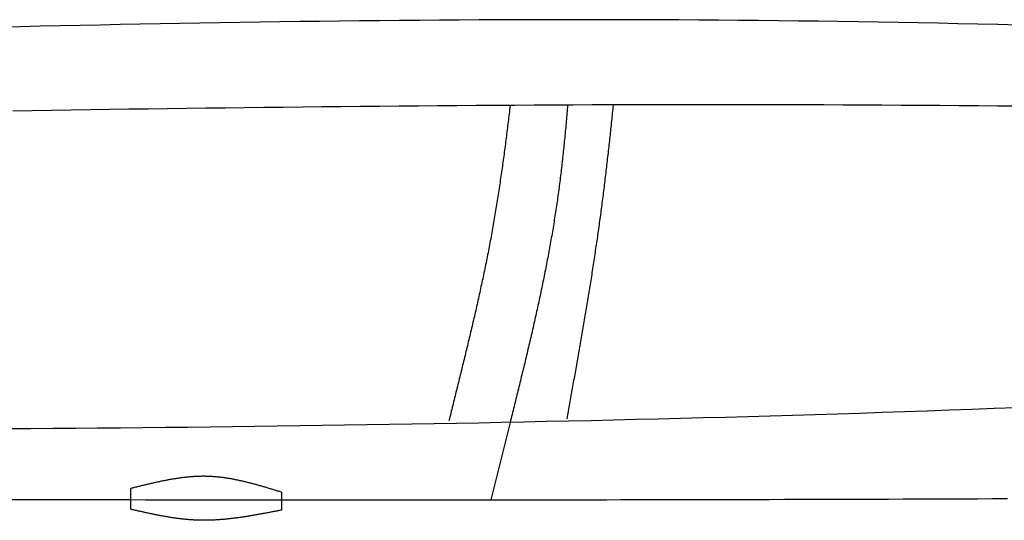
# Model space of a CAD drawing. Extents: x 715 to 7297, y 167 to 5810.
# Tile 54 of 92: x 3413 to 4123, y 845 to 1206. Entities that reach past the tile are written whole.
import ezdxf

# ---------------------------------------------------------------- set-up
doc = ezdxf.new("R2010")
doc.units = 0
doc.layers.add('CAR', color=10, linetype='CONTINUOUS')

msp = doc.modelspace()

# ---------------------------------------------------------------- linework, layer by layer
at = {"layer": 'CAR'}
msp.add_line((3766.625, 915.314), (3752.638, 859.534), dxfattribs=at)
for points in [[(3493.247, 852.699), (3493.247, 867.678)], [(3601.806, 865.055), (3601.806, 852.118)]]:
    msp.add_lwpolyline(points, dxfattribs=at)
for points in [[(4132.5, 1201.61, 0), (4118.13, 1201.95, 0), (4103.76, 1202.28, 0), (4089.39, 1202.59, 0), (4075.02, 1202.89, 0), (4060.64, 1203.17, 0), (4046.27, 1203.44, 0), (4031.9, 1203.69, 0), (4017.52, 1203.93, 0), (4003.15, 1204.15, 0), (3988.78, 1204.35, 0), (3974.4, 1204.54, 0), (3960.03, 1204.71, 0), (3945.65, 1204.86, 0), (3931.28, 1205, 0), (3916.9, 1205.12, 0), (3902.53, 1205.22, 0), (3888.15, 1205.31, 0), (3873.78, 1205.38, 0), (3859.4, 1205.43, 0), (3845.03, 1205.47, 0), (3830.65, 1205.49, 0), (3816.27, 1205.5, 0), (3801.9, 1205.49, 0), (3787.52, 1205.46, 0), (3773.14, 1205.42, 0), (3758.77, 1205.37, 0), (3744.39, 1205.3, 0), (3730.01, 1205.22, 0), (3715.63, 1205.13, 0), (3701.25, 1205.02, 0), (3686.88, 1204.89, 0), (3672.5, 1204.76, 0), (3658.12, 1204.61, 0), (3643.74, 1204.45, 0), (3629.36, 1204.28, 0), (3614.98, 1204.09, 0), (3600.6, 1203.9, 0), (3586.23, 1203.69, 0), (3571.85, 1203.47, 0), (3557.47, 1203.24, 0), (3543.09, 1203, 0), (3528.71, 1202.75, 0), (3514.33, 1202.49, 0), (3499.95, 1202.22, 0), (3485.57, 1201.94, 0), (3471.19, 1201.65, 0), (3456.81, 1201.35, 0), (3442.42, 1201.04, 0), (3428.04, 1200.73, 0), (3413.66, 1200.4, 0), (3399.28, 1200.07, 0)], [(4131.88, 1143.08, 0), (4117.96, 1143.23, 0), (4104.05, 1143.36, 0), (4090.14, 1143.48, 0), (4076.22, 1143.59, 0), (4062.31, 1143.7, 0), (4048.4, 1143.79, 0), (4034.48, 1143.87, 0), (4020.57, 1143.95, 0), (4006.66, 1144.01, 0), (3992.74, 1144.06, 0), (3978.83, 1144.11, 0), (3964.91, 1144.15, 0), (3951, 1144.17, 0), (3937.09, 1144.19, 0), (3923.17, 1144.2, 0), (3909.26, 1144.2, 0), (3895.34, 1144.2, 0), (3881.43, 1144.18, 0), (3867.51, 1144.16, 0), (3853.6, 1144.13, 0), (3839.68, 1144.09, 0), (3825.77, 1144.04, 0), (3811.85, 1143.99, 0), (3797.94, 1143.93, 0), (3784.02, 1143.86, 0), (3770.11, 1143.78, 0), (3756.19, 1143.7, 0), (3742.27, 1143.6, 0), (3728.36, 1143.51, 0), (3714.44, 1143.4, 0), (3700.53, 1143.29, 0), (3686.61, 1143.17, 0), (3672.69, 1143.05, 0), (3658.78, 1142.92, 0), (3644.86, 1142.78, 0), (3630.94, 1142.64, 0), (3617.03, 1142.49, 0), (3603.11, 1142.34, 0), (3589.19, 1142.18, 0), (3575.28, 1142.02, 0), (3561.36, 1141.85, 0), (3547.44, 1141.67, 0), (3533.53, 1141.49, 0), (3519.61, 1141.3, 0), (3505.69, 1141.11, 0), (3491.77, 1140.92, 0), (3477.86, 1140.72, 0), (3463.94, 1140.52, 0), (3450.02, 1140.31, 0), (3436.11, 1140.09, 0), (3422.19, 1139.88, 0), (3408.27, 1139.66, 0)], [(3766.6, 1143.56, 0), (3766.43, 1142.1, 0), (3766.26, 1140.65, 0), (3766.09, 1139.19, 0), (3765.91, 1137.74, 0), (3765.74, 1136.28, 0), (3765.57, 1134.83, 0), (3765.39, 1133.38, 0), (3765.21, 1131.92, 0), (3765.03, 1130.47, 0), (3764.85, 1129.01, 0), (3764.67, 1127.56, 0), (3764.49, 1126.1, 0), (3764.31, 1124.65, 0), (3764.13, 1123.19, 0), (3763.94, 1121.74, 0), (3763.76, 1120.28, 0), (3763.57, 1118.83, 0), (3763.38, 1117.37, 0), (3763.19, 1115.92, 0), (3763, 1114.47, 0), (3762.81, 1113.01, 0), (3762.62, 1111.56, 0), (3762.42, 1110.1, 0), (3762.23, 1108.65, 0), (3762.03, 1107.19, 0), (3761.83, 1105.74, 0), (3761.63, 1104.28, 0), (3761.43, 1102.83, 0), (3761.23, 1101.38, 0), (3761.03, 1099.92, 0), (3760.82, 1098.47, 0), (3760.62, 1097.02, 0), (3760.41, 1095.56, 0), (3760.2, 1094.11, 0), (3759.99, 1092.65, 0), (3759.78, 1091.2, 0), (3759.56, 1089.75, 0), (3759.35, 1088.3, 0), (3759.13, 1086.84, 0), (3758.91, 1085.39, 0), (3758.69, 1083.94, 0), (3758.47, 1082.49, 0), (3758.25, 1081.03, 0), (3758.02, 1079.58, 0), (3757.8, 1078.13, 0), (3757.57, 1076.68, 0), (3757.34, 1075.23, 0), (3757.11, 1073.78, 0), (3756.87, 1072.33, 0), (3756.64, 1070.88, 0), (3756.4, 1069.43, 0), (3756.16, 1067.98, 0), (3755.92, 1066.53, 0), (3755.68, 1065.08, 0), (3755.43, 1063.63, 0), (3755.19, 1062.18, 0), (3754.94, 1060.73, 0), (3754.69, 1059.28, 0), (3754.44, 1057.84, 0), (3754.18, 1056.39, 0), (3753.93, 1054.94, 0), (3753.67, 1053.49, 0), (3753.41, 1052.05, 0), (3753.15, 1050.6, 0), (3752.88, 1049.16, 0), (3752.62, 1047.71, 0), (3752.35, 1046.27, 0), (3752.08, 1044.82, 0), (3751.81, 1043.38, 0), (3751.53, 1041.93, 0), (3751.26, 1040.49, 0), (3750.98, 1039.05, 0), (3750.7, 1037.6, 0), (3750.42, 1036.16, 0), (3750.13, 1034.72, 0), (3749.84, 1033.28, 0), (3749.56, 1031.84, 0), (3749.27, 1030.4, 0), (3748.97, 1028.96, 0), (3748.68, 1027.52, 0), (3748.39, 1026.08, 0), (3748.09, 1024.64, 0), (3747.79, 1023.2, 0), (3747.49, 1021.77, 0), (3747.19, 1020.33, 0), (3746.88, 1018.89, 0), (3746.58, 1017.46, 0), (3746.27, 1016.02, 0), (3745.96, 1014.59, 0), (3745.65, 1013.16, 0), (3745.34, 1011.72, 0), (3745.03, 1010.29, 0), (3744.71, 1008.86, 0), (3744.4, 1007.43, 0), (3744.08, 1006, 0), (3743.76, 1004.57, 0), (3743.44, 1003.14, 0), (3743.12, 1001.71, 0), (3742.8, 1000.29, 0), (3742.48, 998.86, 0), (3742.16, 997.435, 0), (3741.83, 996.01, 0), (3741.5, 994.586, 0), (3741.18, 993.163, 0), (3740.85, 991.741, 0), (3740.52, 990.319, 0), (3740.19, 988.899, 0), (3739.86, 987.479, 0), (3739.53, 986.06, 0), (3739.2, 984.642, 0), (3738.86, 983.225, 0), (3738.53, 981.809, 0), (3738.19, 980.394, 0), (3737.86, 978.98, 0), (3737.52, 977.567, 0), (3737.18, 976.154, 0), (3736.85, 974.743, 0), (3736.51, 973.333, 0), (3736.17, 971.923, 0), (3735.83, 970.515, 0), (3735.49, 969.108, 0), (3735.15, 967.701, 0), (3734.81, 966.296, 0), (3734.47, 964.892, 0), (3734.13, 963.489, 0), (3733.79, 962.087, 0), (3733.45, 960.686, 0), (3733.11, 959.287, 0), (3732.76, 957.888, 0), (3732.42, 956.491, 0), (3732.08, 955.094, 0), (3731.74, 953.699, 0), (3731.39, 952.305, 0), (3731.05, 950.912, 0), (3730.71, 949.521, 0), (3730.37, 948.131, 0), (3730.02, 946.741, 0), (3729.68, 945.354, 0), (3729.34, 943.967, 0), (3729, 942.582, 0), (3728.65, 941.198, 0), (3728.31, 939.815, 0), (3727.97, 938.433, 0), (3727.63, 937.053, 0), (3727.29, 935.674, 0), (3726.95, 934.297, 0), (3726.61, 932.921, 0), (3726.27, 931.546, 0), (3725.93, 930.173, 0), (3725.59, 928.801, 0), (3725.25, 927.43, 0), (3724.91, 926.061, 0), (3724.57, 924.693, 0), (3724.24, 923.327, 0), (3723.9, 921.962, 0), (3723.56, 920.599, 0), (3723.23, 919.237, 0), (3722.89, 917.877, 0), (3722.56, 916.518, 0)], [(3808.05, 1143.97, 0), (3807.93, 1142.51, 0), (3807.81, 1141.05, 0), (3807.69, 1139.59, 0), (3807.56, 1138.13, 0), (3807.44, 1136.68, 0), (3807.31, 1135.22, 0), (3807.19, 1133.76, 0), (3807.06, 1132.3, 0), (3806.93, 1130.84, 0), (3806.8, 1129.38, 0), (3806.67, 1127.93, 0), (3806.53, 1126.47, 0), (3806.4, 1125.01, 0), (3806.26, 1123.56, 0), (3806.12, 1122.1, 0), (3805.98, 1120.64, 0), (3805.84, 1119.19, 0), (3805.7, 1117.73, 0), (3805.55, 1116.27, 0), (3805.41, 1114.82, 0), (3805.26, 1113.36, 0), (3805.11, 1111.91, 0), (3804.95, 1110.46, 0), (3804.8, 1109, 0), (3804.64, 1107.55, 0), (3804.49, 1106.09, 0), (3804.33, 1104.64, 0), (3804.17, 1103.19, 0), (3804, 1101.73, 0), (3803.84, 1100.28, 0), (3803.67, 1098.83, 0), (3803.5, 1097.38, 0), (3803.33, 1095.93, 0), (3803.15, 1094.47, 0), (3802.98, 1093.02, 0), (3802.8, 1091.57, 0), (3802.62, 1090.12, 0), (3802.43, 1088.67, 0), (3802.25, 1087.22, 0), (3802.06, 1085.77, 0), (3801.87, 1084.33, 0), (3801.68, 1082.88, 0), (3801.49, 1081.43, 0), (3801.29, 1079.98, 0), (3801.09, 1078.53, 0), (3800.89, 1077.09, 0), (3800.68, 1075.64, 0), (3800.48, 1074.19, 0), (3800.27, 1072.75, 0), (3800.06, 1071.3, 0), (3799.84, 1069.86, 0), (3799.63, 1068.41, 0), (3799.41, 1066.97, 0), (3799.18, 1065.52, 0), (3798.96, 1064.08, 0), (3798.73, 1062.64, 0), (3798.5, 1061.2, 0), (3798.27, 1059.75, 0), (3798.04, 1058.31, 0), (3797.8, 1056.87, 0), (3797.56, 1055.43, 0), (3797.32, 1053.99, 0), (3797.08, 1052.55, 0), (3796.83, 1051.11, 0), (3796.58, 1049.67, 0), (3796.33, 1048.23, 0), (3796.08, 1046.79, 0), (3795.83, 1045.35, 0), (3795.57, 1043.91, 0), (3795.31, 1042.47, 0), (3795.05, 1041.03, 0), (3794.79, 1039.59, 0), (3794.52, 1038.16, 0), (3794.26, 1036.72, 0), (3793.99, 1035.28, 0), (3793.72, 1033.85, 0), (3793.44, 1032.41, 0), (3793.17, 1030.97, 0), (3792.89, 1029.54, 0), (3792.61, 1028.1, 0), (3792.33, 1026.67, 0), (3792.05, 1025.23, 0), (3791.77, 1023.8, 0), (3791.48, 1022.37, 0), (3791.19, 1020.93, 0), (3790.9, 1019.5, 0), (3790.61, 1018.06, 0), (3790.32, 1016.63, 0), (3790.02, 1015.2, 0), (3789.73, 1013.77, 0), (3789.43, 1012.33, 0), (3789.13, 1010.9, 0), (3788.83, 1009.47, 0), (3788.52, 1008.04, 0), (3788.22, 1006.61, 0), (3787.91, 1005.17, 0), (3787.61, 1003.74, 0), (3787.3, 1002.31, 0), (3786.99, 1000.88, 0), (3786.68, 999.452, 0), (3786.36, 998.022, 0), (3786.05, 996.592, 0), (3785.73, 995.162, 0), (3785.42, 993.733, 0), (3785.1, 992.303, 0), (3784.78, 990.874, 0), (3784.46, 989.445, 0), (3784.13, 988.017, 0), (3783.81, 986.588, 0), (3783.49, 985.16, 0), (3783.16, 983.731, 0), (3782.83, 982.303, 0), (3782.51, 980.875, 0), (3782.18, 979.448, 0), (3781.85, 978.02, 0), (3781.52, 976.593, 0), (3781.18, 975.166, 0), (3780.85, 973.739, 0), (3780.52, 972.312, 0), (3780.18, 970.885, 0), (3779.84, 969.458, 0), (3779.51, 968.032, 0), (3779.17, 966.605, 0), (3778.83, 965.179, 0), (3778.49, 963.753, 0), (3778.15, 962.327, 0), (3777.81, 960.901, 0), (3777.47, 959.475, 0), (3777.13, 958.05, 0), (3776.78, 956.624, 0), (3776.44, 955.199, 0), (3776.09, 953.773, 0), (3775.75, 952.348, 0), (3775.4, 950.923, 0), (3775.06, 949.498, 0), (3774.71, 948.073, 0), (3774.36, 946.648, 0), (3774.01, 945.223, 0), (3773.67, 943.799, 0), (3773.32, 942.374, 0), (3772.97, 940.949, 0), (3772.62, 939.525, 0), (3772.27, 938.1, 0), (3771.92, 936.676, 0), (3771.56, 935.252, 0), (3771.21, 933.827, 0), (3770.86, 932.403, 0), (3770.51, 930.979, 0), (3770.16, 929.555, 0), (3769.8, 928.13, 0), (3769.45, 926.706, 0), (3769.1, 925.282, 0), (3768.75, 923.858, 0), (3768.39, 922.434, 0), (3768.04, 921.01, 0), (3767.69, 919.586, 0), (3767.33, 918.162, 0), (3766.98, 916.738, 0), (3766.63, 915.314, 0)], [(3840.88, 1143.98, 0), (3840.73, 1142.54, 0), (3840.58, 1141.1, 0), (3840.44, 1139.67, 0), (3840.29, 1138.23, 0), (3840.14, 1136.79, 0), (3839.99, 1135.36, 0), (3839.84, 1133.92, 0), (3839.69, 1132.48, 0), (3839.54, 1131.04, 0), (3839.39, 1129.61, 0), (3839.23, 1128.17, 0), (3839.08, 1126.73, 0), (3838.93, 1125.29, 0), (3838.77, 1123.85, 0), (3838.62, 1122.42, 0), (3838.46, 1120.98, 0), (3838.3, 1119.54, 0), (3838.15, 1118.1, 0), (3837.99, 1116.66, 0), (3837.83, 1115.23, 0), (3837.67, 1113.79, 0), (3837.51, 1112.35, 0), (3837.35, 1110.91, 0), (3837.19, 1109.47, 0), (3837.02, 1108.03, 0), (3836.86, 1106.6, 0), (3836.69, 1105.16, 0), (3836.53, 1103.72, 0), (3836.36, 1102.28, 0), (3836.2, 1100.84, 0), (3836.03, 1099.4, 0), (3835.86, 1097.97, 0), (3835.69, 1096.53, 0), (3835.52, 1095.09, 0), (3835.35, 1093.65, 0), (3835.17, 1092.21, 0), (3835, 1090.78, 0), (3834.83, 1089.34, 0), (3834.65, 1087.9, 0), (3834.47, 1086.46, 0), (3834.3, 1085.02, 0), (3834.12, 1083.59, 0), (3833.94, 1082.15, 0), (3833.76, 1080.71, 0), (3833.58, 1079.27, 0), (3833.4, 1077.84, 0), (3833.21, 1076.4, 0), (3833.03, 1074.96, 0), (3832.84, 1073.52, 0), (3832.65, 1072.09, 0), (3832.47, 1070.65, 0), (3832.28, 1069.21, 0), (3832.09, 1067.78, 0), (3831.9, 1066.34, 0), (3831.7, 1064.91, 0), (3831.51, 1063.47, 0), (3831.32, 1062.03, 0), (3831.12, 1060.6, 0), (3830.92, 1059.16, 0), (3830.72, 1057.73, 0), (3830.52, 1056.29, 0), (3830.32, 1054.86, 0), (3830.12, 1053.42, 0), (3829.92, 1051.99, 0), (3829.72, 1050.55, 0), (3829.51, 1049.12, 0), (3829.3, 1047.68, 0), (3829.1, 1046.25, 0), (3828.89, 1044.82, 0), (3828.68, 1043.38, 0), (3828.47, 1041.95, 0), (3828.26, 1040.52, 0), (3828.04, 1039.08, 0), (3827.83, 1037.65, 0), (3827.61, 1036.22, 0), (3827.4, 1034.79, 0), (3827.18, 1033.36, 0), (3826.96, 1031.93, 0), (3826.75, 1030.5, 0), (3826.53, 1029.07, 0), (3826.31, 1027.64, 0), (3826.08, 1026.21, 0), (3825.86, 1024.78, 0), (3825.64, 1023.35, 0), (3825.41, 1021.92, 0), (3825.19, 1020.49, 0), (3824.96, 1019.06, 0), (3824.74, 1017.64, 0), (3824.51, 1016.21, 0), (3824.28, 1014.78, 0), (3824.05, 1013.36, 0), (3823.82, 1011.93, 0), (3823.59, 1010.51, 0), (3823.36, 1009.08, 0), (3823.13, 1007.66, 0), (3822.9, 1006.23, 0), (3822.66, 1004.81, 0), (3822.43, 1003.39, 0), (3822.2, 1001.97, 0), (3821.96, 1000.55, 0), (3821.73, 999.124, 0), (3821.49, 997.704, 0), (3821.25, 996.284, 0), (3821.01, 994.865, 0), (3820.78, 993.446, 0), (3820.54, 992.028, 0), (3820.3, 990.61, 0), (3820.06, 989.193, 0), (3819.82, 987.776, 0), (3819.58, 986.361, 0), (3819.34, 984.946, 0), (3819.09, 983.531, 0), (3818.85, 982.117, 0), (3818.61, 980.704, 0), (3818.37, 979.291, 0), (3818.12, 977.879, 0), (3817.88, 976.468, 0), (3817.63, 975.057, 0), (3817.39, 973.648, 0), (3817.14, 972.238, 0), (3816.9, 970.83, 0), (3816.65, 969.422, 0), (3816.41, 968.015, 0), (3816.16, 966.609, 0), (3815.91, 965.204, 0), (3815.66, 963.799, 0), (3815.42, 962.395, 0), (3815.17, 960.992, 0), (3814.92, 959.589, 0), (3814.67, 958.188, 0), (3814.43, 956.787, 0), (3814.18, 955.387, 0), (3813.93, 953.988, 0), (3813.68, 952.589, 0), (3813.43, 951.192, 0), (3813.18, 949.795, 0), (3812.93, 948.399, 0), (3812.68, 947.004, 0), (3812.43, 945.61, 0), (3812.18, 944.217, 0), (3811.93, 942.825, 0), (3811.68, 941.434, 0), (3811.43, 940.043, 0), (3811.18, 938.654, 0), (3810.93, 937.265, 0), (3810.68, 935.877, 0), (3810.43, 934.491, 0), (3810.18, 933.105, 0), (3809.94, 931.72, 0), (3809.69, 930.336, 0), (3809.44, 928.954, 0), (3809.19, 927.572, 0), (3808.94, 926.191, 0), (3808.69, 924.811, 0), (3808.44, 923.432, 0), (3808.19, 922.055, 0), (3807.94, 920.678, 0), (3807.69, 919.302, 0), (3807.44, 917.928, 0)], [(4131.58, 925.842, 0), (4115.45, 925.227, 0), (4099.32, 924.627, 0), (4083.18, 924.041, 0), (4067.05, 923.47, 0), (4050.91, 922.914, 0), (4034.78, 922.372, 0), (4018.64, 921.845, 0), (4002.5, 921.331, 0), (3986.36, 920.831, 0), (3970.23, 920.345, 0), (3954.09, 919.872, 0), (3937.94, 919.413, 0), (3921.8, 918.967, 0), (3905.66, 918.533, 0), (3889.52, 918.113, 0), (3873.38, 917.705, 0), (3857.23, 917.31, 0), (3841.09, 916.927, 0), (3824.94, 916.556, 0), (3808.79, 916.197, 0), (3792.65, 915.849, 0), (3776.5, 915.514, 0), (3760.35, 915.19, 0), (3744.2, 914.876, 0), (3728.05, 914.575, 0), (3711.9, 914.283, 0), (3695.75, 914.003, 0), (3679.6, 913.733, 0), (3663.45, 913.474, 0), (3647.3, 913.225, 0), (3631.15, 912.986, 0), (3614.99, 912.756, 0), (3598.84, 912.537, 0), (3582.68, 912.327, 0), (3566.53, 912.126, 0), (3550.37, 911.934, 0), (3534.22, 911.752, 0), (3518.06, 911.578, 0), (3501.9, 911.413, 0), (3485.75, 911.256, 0), (3469.59, 911.108, 0), (3453.43, 910.968, 0), (3437.27, 910.835, 0), (3421.11, 910.711, 0), (3404.95, 910.594, 0)], [(3601.81, 865.055, 0), (3601.13, 865.262, 0), (3600.45, 865.47, 0), (3599.77, 865.678, 0), (3599.1, 865.885, 0), (3598.42, 866.092, 0), (3597.74, 866.299, 0), (3597.06, 866.505, 0), (3596.39, 866.711, 0), (3595.71, 866.917, 0), (3595.03, 867.122, 0), (3594.35, 867.326, 0), (3593.68, 867.53, 0), (3593, 867.733, 0), (3592.32, 867.935, 0), (3591.64, 868.136, 0), (3590.96, 868.337, 0), (3590.29, 868.536, 0), (3589.61, 868.735, 0), (3588.93, 868.932, 0), (3588.25, 869.128, 0), (3587.58, 869.323, 0), (3586.9, 869.516, 0), (3586.22, 869.709, 0), (3585.54, 869.9, 0), (3584.86, 870.089, 0), (3584.18, 870.277, 0), (3583.51, 870.463, 0), (3582.83, 870.648, 0), (3582.15, 870.83, 0), (3581.47, 871.012, 0), (3580.79, 871.191, 0), (3580.12, 871.368, 0), (3579.44, 871.544, 0), (3578.76, 871.717, 0), (3578.08, 871.888, 0), (3577.4, 872.058, 0), (3576.72, 872.225, 0), (3576.04, 872.389, 0), (3575.37, 872.552, 0), (3574.69, 872.712, 0), (3574.01, 872.869, 0), (3573.33, 873.024, 0), (3572.65, 873.177, 0), (3571.97, 873.327, 0), (3571.29, 873.474, 0), (3570.61, 873.618, 0), (3569.93, 873.76, 0), (3569.25, 873.898, 0), (3568.57, 874.034, 0), (3567.89, 874.167, 0), (3567.21, 874.297, 0), (3566.53, 874.423, 0), (3565.85, 874.547, 0), (3565.17, 874.667, 0), (3564.49, 874.784, 0), (3563.81, 874.897, 0), (3563.13, 875.007, 0), (3562.45, 875.114, 0), (3561.77, 875.217, 0), (3561.09, 875.316, 0), (3560.41, 875.412, 0), (3559.73, 875.504, 0), (3559.05, 875.592, 0), (3558.37, 875.677, 0), (3557.69, 875.757, 0), (3557.01, 875.834, 0), (3556.33, 875.906, 0), (3555.65, 875.974, 0), (3554.96, 876.038, 0), (3554.28, 876.098, 0), (3553.6, 876.154, 0), (3552.92, 876.205, 0), (3552.24, 876.252, 0), (3551.55, 876.295, 0), (3550.87, 876.333, 0), (3550.19, 876.366, 0), (3549.51, 876.395, 0), (3548.83, 876.419, 0), (3548.14, 876.438, 0), (3547.46, 876.452, 0), (3546.78, 876.462, 0), (3546.09, 876.467, 0), (3545.41, 876.468, 0), (3544.73, 876.464, 0), (3544.04, 876.456, 0), (3543.36, 876.443, 0), (3542.68, 876.426, 0), (3541.99, 876.405, 0), (3541.31, 876.379, 0), (3540.62, 876.349, 0), (3539.94, 876.316, 0), (3539.26, 876.278, 0), (3538.57, 876.236, 0), (3537.89, 876.191, 0), (3537.2, 876.141, 0), (3536.52, 876.088, 0), (3535.83, 876.031, 0), (3535.15, 875.97, 0), (3534.46, 875.906, 0), (3533.78, 875.838, 0), (3533.09, 875.767, 0), (3532.41, 875.692, 0), (3531.72, 875.614, 0), (3531.04, 875.532, 0), (3530.35, 875.448, 0), (3529.67, 875.36, 0), (3528.98, 875.269, 0), (3528.29, 875.174, 0), (3527.61, 875.077, 0), (3526.92, 874.977, 0), (3526.24, 874.874, 0), (3525.55, 874.768, 0), (3524.86, 874.66, 0), (3524.18, 874.548, 0), (3523.49, 874.434, 0), (3522.81, 874.318, 0), (3522.12, 874.199, 0), (3521.43, 874.077, 0), (3520.75, 873.953, 0), (3520.06, 873.826, 0), (3519.37, 873.698, 0), (3518.69, 873.567, 0), (3518, 873.433, 0), (3517.31, 873.298, 0), (3516.63, 873.161, 0), (3515.94, 873.021, 0), (3515.25, 872.88, 0), (3514.56, 872.736, 0), (3513.88, 872.591, 0), (3513.19, 872.444, 0), (3512.5, 872.296, 0), (3511.82, 872.146, 0), (3511.13, 871.994, 0), (3510.44, 871.84, 0), (3509.75, 871.685, 0), (3509.07, 871.529, 0), (3508.38, 871.371, 0), (3507.69, 871.212, 0), (3507, 871.052, 0), (3506.32, 870.891, 0), (3505.63, 870.728, 0), (3504.94, 870.565, 0), (3504.25, 870.4, 0), (3503.56, 870.235, 0), (3502.88, 870.068, 0), (3502.19, 869.901, 0), (3501.5, 869.733, 0), (3500.81, 869.564, 0), (3500.13, 869.395, 0), (3499.44, 869.225, 0), (3498.75, 869.054, 0), (3498.06, 868.883, 0), (3497.37, 868.712, 0), (3496.69, 868.54, 0), (3496, 868.368, 0), (3495.31, 868.196, 0), (3494.62, 868.023, 0), (3493.93, 867.851, 0), (3493.25, 867.678, 0)], [(3407.75, 859.797, 0), (3418.43, 859.775, 0), (3429.12, 859.754, 0), (3439.8, 859.733, 0), (3450.49, 859.713, 0), (3461.18, 859.695, 0), (3471.87, 859.677, 0), (3482.56, 859.659, 0), (3493.26, 859.643, 0), (3503.95, 859.628, 0), (3514.65, 859.613, 0), (3525.34, 859.6, 0), (3536.04, 859.587, 0), (3546.74, 859.575, 0), (3557.44, 859.564, 0), (3568.14, 859.554, 0), (3578.84, 859.545, 0), (3589.54, 859.537, 0), (3600.24, 859.529, 0), (3610.95, 859.523, 0), (3621.65, 859.518, 0), (3632.36, 859.513, 0), (3643.06, 859.51, 0), (3653.77, 859.508, 0), (3664.47, 859.506, 0), (3675.18, 859.506, 0), (3685.89, 859.506, 0), (3696.6, 859.508, 0), (3707.31, 859.511, 0), (3718.01, 859.515, 0), (3728.72, 859.519, 0), (3739.43, 859.525, 0), (3750.14, 859.532, 0), (3760.85, 859.54, 0), (3771.56, 859.549, 0), (3782.27, 859.559, 0), (3792.98, 859.571, 0), (3803.69, 859.583, 0), (3814.4, 859.596, 0), (3825.1, 859.611, 0), (3835.81, 859.627, 0), (3846.52, 859.643, 0), (3857.23, 859.661, 0), (3867.94, 859.68, 0), (3878.65, 859.699, 0), (3889.36, 859.72, 0), (3900.07, 859.742, 0), (3910.78, 859.765, 0), (3921.49, 859.788, 0), (3932.2, 859.813, 0), (3942.91, 859.839, 0), (3953.62, 859.865, 0), (3964.32, 859.893, 0), (3975.03, 859.922, 0), (3985.74, 859.951, 0), (3996.45, 859.981, 0), (4007.16, 860.013, 0), (4017.87, 860.045, 0), (4028.58, 860.078, 0), (4039.29, 860.112, 0), (4050, 860.147, 0), (4060.71, 860.183, 0), (4071.42, 860.22, 0), (4082.13, 860.257, 0), (4092.84, 860.296, 0), (4103.54, 860.335, 0), (4114.25, 860.375, 0), (4124.96, 860.416, 0)], [(3601.81, 852.118, 0), (3601.12, 851.983, 0), (3600.43, 851.848, 0), (3599.75, 851.713, 0), (3599.06, 851.578, 0), (3598.38, 851.443, 0), (3597.69, 851.308, 0), (3597, 851.174, 0), (3596.32, 851.04, 0), (3595.63, 850.906, 0), (3594.95, 850.772, 0), (3594.26, 850.639, 0), (3593.57, 850.507, 0), (3592.89, 850.375, 0), (3592.2, 850.243, 0), (3591.52, 850.112, 0), (3590.83, 849.982, 0), (3590.15, 849.852, 0), (3589.46, 849.723, 0), (3588.77, 849.595, 0), (3588.09, 849.467, 0), (3587.4, 849.34, 0), (3586.72, 849.214, 0), (3586.03, 849.089, 0), (3585.34, 848.965, 0), (3584.66, 848.842, 0), (3583.97, 848.72, 0), (3583.29, 848.599, 0), (3582.6, 848.479, 0), (3581.92, 848.361, 0), (3581.23, 848.243, 0), (3580.55, 848.127, 0), (3579.86, 848.012, 0), (3579.17, 847.898, 0), (3578.49, 847.786, 0), (3577.8, 847.675, 0), (3577.12, 847.565, 0), (3576.43, 847.457, 0), (3575.75, 847.35, 0), (3575.06, 847.245, 0), (3574.38, 847.142, 0), (3573.69, 847.04, 0), (3573.01, 846.94, 0), (3572.32, 846.841, 0), (3571.64, 846.744, 0), (3570.95, 846.65, 0), (3570.27, 846.556, 0), (3569.58, 846.465, 0), (3568.9, 846.376, 0), (3568.21, 846.289, 0), (3567.53, 846.203, 0), (3566.84, 846.12, 0), (3566.16, 846.039, 0), (3565.47, 845.96, 0), (3564.79, 845.883, 0), (3564.1, 845.808, 0), (3563.42, 845.735, 0), (3562.73, 845.665, 0), (3562.05, 845.597, 0), (3561.37, 845.532, 0), (3560.68, 845.469, 0), (3560, 845.408, 0), (3559.31, 845.35, 0), (3558.63, 845.294, 0), (3557.94, 845.241, 0), (3557.26, 845.191, 0), (3556.58, 845.143, 0), (3555.89, 845.098, 0), (3555.21, 845.055, 0), (3554.53, 845.015, 0), (3553.84, 844.979, 0), (3553.16, 844.945, 0), (3552.47, 844.914, 0), (3551.79, 844.885, 0), (3551.11, 844.86, 0), (3550.42, 844.838, 0), (3549.74, 844.819, 0), (3549.06, 844.803, 0), (3548.37, 844.79, 0), (3547.69, 844.78, 0), (3547.01, 844.774, 0), (3546.33, 844.771, 0), (3545.64, 844.771, 0), (3544.96, 844.774, 0), (3544.28, 844.781, 0), (3543.59, 844.791, 0), (3542.91, 844.805, 0), (3542.23, 844.822, 0), (3541.55, 844.843, 0), (3540.86, 844.867, 0), (3540.18, 844.895, 0), (3539.5, 844.927, 0), (3538.82, 844.962, 0), (3538.14, 845.001, 0), (3537.45, 845.043, 0), (3536.77, 845.089, 0), (3536.09, 845.137, 0), (3535.41, 845.19, 0), (3534.73, 845.245, 0), (3534.05, 845.304, 0), (3533.37, 845.366, 0), (3532.68, 845.431, 0), (3532, 845.499, 0), (3531.32, 845.57, 0), (3530.64, 845.643, 0), (3529.96, 845.72, 0), (3529.28, 845.8, 0), (3528.6, 845.882, 0), (3527.92, 845.967, 0), (3527.24, 846.055, 0), (3526.55, 846.146, 0), (3525.87, 846.239, 0), (3525.19, 846.334, 0), (3524.51, 846.432, 0), (3523.83, 846.533, 0), (3523.15, 846.635, 0), (3522.47, 846.74, 0), (3521.79, 846.848, 0), (3521.11, 846.957, 0), (3520.43, 847.069, 0), (3519.75, 847.183, 0), (3519.07, 847.299, 0), (3518.39, 847.416, 0), (3517.71, 847.536, 0), (3517.03, 847.658, 0), (3516.35, 847.781, 0), (3515.67, 847.907, 0), (3514.99, 848.034, 0), (3514.31, 848.162, 0), (3513.63, 848.293, 0), (3512.95, 848.425, 0), (3512.27, 848.558, 0), (3511.59, 848.693, 0), (3510.91, 848.829, 0), (3510.23, 848.967, 0), (3509.55, 849.106, 0), (3508.87, 849.246, 0), (3508.19, 849.388, 0), (3507.51, 849.53, 0), (3506.83, 849.674, 0), (3506.15, 849.819, 0), (3505.47, 849.964, 0), (3504.8, 850.111, 0), (3504.12, 850.259, 0), (3503.44, 850.407, 0), (3502.76, 850.556, 0), (3502.08, 850.706, 0), (3501.4, 850.857, 0), (3500.72, 851.008, 0), (3500.04, 851.16, 0), (3499.36, 851.312, 0), (3498.68, 851.465, 0), (3498, 851.619, 0), (3497.32, 851.772, 0), (3496.64, 851.926, 0), (3495.96, 852.08, 0), (3495.28, 852.235, 0), (3494.61, 852.389, 0), (3493.93, 852.544, 0), (3493.25, 852.699, 0)]]:
    msp.add_polyline3d(points, dxfattribs=at)

doc.saveas('drawing.dxf')
